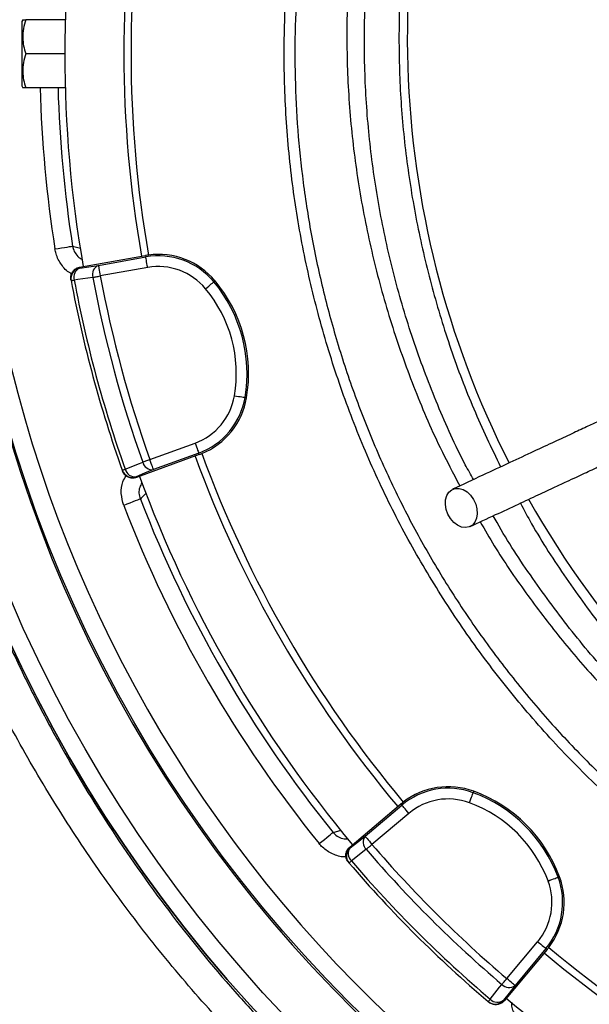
# Model space of a CAD drawing. Header units: millimetres. Extents: x 2741 to 5178, y 1680 to 6494.
# Tile 15 of 30: x 3083 to 3401, y 4769 to 5319. Entities that reach past the tile are written whole.
import ezdxf

# ---------------------------------------------------------------- set-up
doc = ezdxf.new("R2010")
doc.units = ezdxf.units.MM
doc.header["$LTSCALE"] = 2

msp = doc.modelspace()

# ---------------------------------------------------------------- linework, layer by layer
at = {"color": 7, "linetype": 'Continuous', "lineweight": 25}
for p, q in [((3085.13, 5319.39), (3084.56, 5318.39)), ((3084.56, 5318.39), (3084.56, 5282.39)), ((3108.82, 5319.39), (3086.83, 5319.39)), ((3108.56, 5300.39), (3086.83, 5300.39)), ((3084.56, 5282.39), (3085.13, 5281.39)), ((3108.82, 5281.39), (3086.83, 5281.39)), ((3116.88, 5181.14), (3153.65, 5187.69)), ((3127.35, 5182.15), (3153.8, 5186.86)), ((3153.65, 5187.69), (3153.8, 5186.86)), ((3116.88, 5181.14), (3116.96, 5180.67)), ((3154.85, 5180.95), (3128.41, 5176.25)), ((3112.03, 5174.14), (3112.12, 5173.67)), ((3192.41, 5173.53), (3191.76, 5172.99)), ((3210.02, 5108.25), (3209.18, 5108.39)), ((3156.07, 5073.71), (3181.29, 5082.94)), ((3183.64, 5076.51), (3148.56, 5063.68)), ((3183.35, 5077.31), (3158.13, 5068.08)), ((3183.64, 5076.51), (3183.35, 5077.31)), ((3140.69, 5067.74), (3140.85, 5067.3)), ((3148.4, 5064.13), (3148.56, 5063.68)), ((3336.78, 4888.45), (3336.49, 4887.65)), ((3267.56, 4857.28), (3296.13, 4881.34)), ((3276.13, 4863.39), (3296.68, 4880.69)), ((3296.13, 4881.34), (3296.68, 4880.69)), ((3300.54, 4876.1), (3279.99, 4858.8)), ((3267.56, 4857.28), (3267.87, 4856.91)), ((3266.86, 4848.79), (3267.17, 4848.42)), ((3384.67, 4840.72), (3383.88, 4840.43)), ((3355.21, 4783.83), (3372.45, 4804.44)), ((3377.7, 4800.05), (3353.73, 4771.4)), ((3377.05, 4800.59), (3359.81, 4779.99)), ((3377.7, 4800.05), (3377.05, 4800.59)), ((3344.88, 4770.98), (3345.25, 4770.67)), ((3353.37, 4771.71), (3353.73, 4771.4))]:
    msp.add_line(p, q, dxfattribs=at)
at = {"color": 7, "linetype": 'Continuous', "lineweight": 25, "flags": 128}
for points in [[(3103.09, 5191.35), (3104.97, 5191.64), (3106.79, 5191.93), (3108.47, 5192.19), (3109.95, 5192.42), (3111.18, 5192.62), (3112.11, 5192.76), (3112.71, 5192.86), (3112.96, 5192.9)], [(3112.96, 5192.9), (3113.7, 5192.7), (3116.65, 5191.89), (3117.32, 5191.7)], [(3154.85, 5180.95), (3154.65, 5182.08), (3154.46, 5183.17), (3154.28, 5184.17), (3154.12, 5185.06), (3153.99, 5185.79), (3153.89, 5186.35), (3153.83, 5186.71), (3153.8, 5186.86)], [(3116.96, 5180.67), (3122.05, 5181.39), (3127.35, 5182.15)], [(3127.35, 5182.15), (3127.38, 5182), (3127.44, 5181.64), (3127.54, 5181.08), (3127.68, 5180.35), (3127.83, 5179.46), (3128.01, 5178.46), (3128.21, 5177.37), (3128.41, 5176.25)], [(3124.24, 5175.47), (3115.83, 5174.27), (3113.84, 5173.99)], [(3124.24, 5175.47), (3124.66, 5175.55), (3125.13, 5175.63), (3125.63, 5175.73), (3126.15, 5175.82), (3126.69, 5175.93), (3127.26, 5176.03), (3127.83, 5176.14), (3128.41, 5176.25)], [(3112.12, 5173.67), (3112.15, 5173.67), (3112.23, 5173.69), (3112.37, 5173.72), (3112.57, 5173.75), (3112.81, 5173.8), (3113.11, 5173.85), (3113.46, 5173.92), (3113.84, 5173.99)], [(3187.15, 5169.15), (3188.03, 5169.88), (3188.88, 5170.59), (3189.66, 5171.24), (3190.35, 5171.82), (3190.93, 5172.29), (3191.36, 5172.66), (3191.64, 5172.89), (3191.76, 5172.99)], [(3203.27, 5109.39), (3204.4, 5109.2), (3205.49, 5109.01), (3206.49, 5108.84), (3207.38, 5108.69), (3208.12, 5108.57), (3208.68, 5108.48), (3209.04, 5108.42), (3209.18, 5108.39)], [(3181.29, 5082.94), (3181.69, 5081.86), (3182.07, 5080.83), (3182.42, 5079.87), (3182.73, 5079.03), (3182.98, 5078.32), (3183.18, 5077.79), (3183.3, 5077.45), (3183.35, 5077.31)], [(3142.35, 5068.34), (3150.21, 5071.53), (3152.07, 5072.29)], [(3152.07, 5072.29), (3152.48, 5072.43), (3152.93, 5072.59), (3153.4, 5072.76), (3153.9, 5072.94), (3154.43, 5073.13), (3154.96, 5073.32), (3155.51, 5073.51), (3156.07, 5073.71)], [(3158.13, 5068.08), (3158.08, 5068.22), (3157.95, 5068.56), (3157.76, 5069.09), (3157.5, 5069.8), (3157.19, 5070.64), (3156.84, 5071.6), (3156.46, 5072.63), (3156.07, 5073.71)], [(3140.69, 5067.74), (3140.72, 5067.75), (3140.8, 5067.78), (3140.94, 5067.83), (3141.12, 5067.9), (3141.36, 5067.98), (3141.64, 5068.08), (3141.98, 5068.2), (3142.35, 5068.34)], [(3158.13, 5068.08), (3153.16, 5066.06), (3148.4, 5064.13)], [(3153.98, 5054.89), (3153.44, 5054.34), (3151.29, 5052.17), (3150.8, 5051.67)], [(3322.37, 5043.21), (3321.4, 5045.91), (3320.96, 5048.66), (3321.07, 5051.29), (3321.74, 5053.63), (3322.92, 5055.53), (3324.53, 5056.88), (3326.48, 5057.59), (3328.64, 5057.61), (3330.88, 5056.95), (3333.05, 5055.65), (3335.02, 5053.78), (3336.67, 5051.47), (3337.89, 5048.85), (3338.6, 5046.1), (3338.77, 5043.39), (3338.37, 5040.89), (3337.44, 5038.75), (3336.03, 5037.11), (3334.24, 5036.08), (3332.17, 5035.71), (3329.95, 5036.03), (3327.73, 5037.02), (3325.64, 5038.62), (3323.82, 5040.72), (3322.37, 5043.21)], [(3150.8, 5051.67), (3150.57, 5051.58), (3150, 5051.37), (3149.12, 5051.03), (3147.96, 5050.58), (3146.56, 5050.04), (3144.97, 5049.43), (3143.26, 5048.77), (3141.47, 5048.08)], [(3334.41, 4882.03), (3334.81, 4883.1), (3335.19, 4884.14), (3335.54, 4885.09), (3335.85, 4885.94), (3336.11, 4886.64), (3336.31, 4887.17), (3336.43, 4887.51), (3336.49, 4887.65)], [(3300.54, 4876.1), (3299.8, 4876.98), (3299.09, 4877.82), (3298.43, 4878.6), (3297.86, 4879.29), (3297.37, 4879.86), (3297.01, 4880.3), (3296.77, 4880.58), (3296.68, 4880.69)], [(3250.52, 4859.22), (3252, 4860.42), (3253.43, 4861.57), (3254.75, 4862.64), (3255.92, 4863.58), (3256.89, 4864.37), (3257.62, 4864.96), (3258.09, 4865.34), (3258.29, 4865.5)], [(3258.29, 4865.5), (3259.03, 4865.69), (3261.99, 4866.47), (3262.66, 4866.65)], [(3267.87, 4856.91), (3271.91, 4860.08), (3276.13, 4863.39)], [(3276.13, 4863.39), (3276.23, 4863.27), (3276.46, 4862.99), (3276.83, 4862.56), (3277.31, 4861.99), (3277.89, 4861.3), (3278.54, 4860.52), (3279.25, 4859.68), (3279.99, 4858.8)], [(3276.77, 4856.04), (3270.09, 4850.8), (3268.51, 4849.57)], [(3276.77, 4856.04), (3277.1, 4856.32), (3277.46, 4856.63), (3277.84, 4856.96), (3278.25, 4857.31), (3278.67, 4857.67), (3279.1, 4858.04), (3279.54, 4858.42), (3279.99, 4858.8)], [(3267.17, 4848.42), (3267.2, 4848.44), (3267.26, 4848.5), (3267.37, 4848.59), (3267.52, 4848.72), (3267.71, 4848.89), (3267.94, 4849.08), (3268.21, 4849.31), (3268.51, 4849.57)], [(3378.26, 4838.33), (3379.33, 4838.73), (3380.36, 4839.12), (3381.32, 4839.47), (3382.16, 4839.79), (3382.86, 4840.05), (3383.39, 4840.25), (3383.73, 4840.37), (3383.88, 4840.43)], [(3372.45, 4804.44), (3373.32, 4803.71), (3374.17, 4803), (3374.95, 4802.34), (3375.64, 4801.77), (3376.22, 4801.29), (3376.65, 4800.92), (3376.93, 4800.69), (3377.05, 4800.59)], [(3346.02, 4772.32), (3351.23, 4779.02), (3352.47, 4780.6)], [(3352.47, 4780.6), (3352.75, 4780.93), (3353.05, 4781.29), (3353.38, 4781.68), (3353.73, 4782.08), (3354.09, 4782.51), (3354.46, 4782.94), (3354.83, 4783.39), (3355.21, 4783.83)], [(3359.81, 4779.99), (3356.52, 4775.76), (3353.37, 4771.71)], [(3359.81, 4779.99), (3359.7, 4780.08), (3359.42, 4780.32), (3358.99, 4780.68), (3358.41, 4781.16), (3357.72, 4781.74), (3356.94, 4782.39), (3356.09, 4783.1), (3355.21, 4783.83)], [(3344.88, 4770.98), (3344.9, 4771), (3344.96, 4771.07), (3345.05, 4771.18), (3345.18, 4771.33), (3345.34, 4771.52), (3345.54, 4771.75), (3345.76, 4772.02), (3346.02, 4772.32)]]:
    msp.add_lwpolyline(points, dxfattribs=at)
at = {"color": 7, "linetype": 'Continuous', "lineweight": 25}
for radius in [790, 780, 748.94]:
    msp.add_circle((3796.56, 5300.39), radius, dxfattribs=at)
for centre, radius, start, end in [((3796.56, 5300.39), 738.95, 306.43528, 243.41913), ((3796.56, 5300.39), 750, 102.05976, 77.94024), ((3825.71, 5309.58), 526, 156.6871, 206.8749), ((3796.56, 5300.39), 688, 170.06677, 180), ((3796.56, 5300.39), 655, 170.06523, 189.94292), ((3796.56, 5300.39), 651, 170.06256, 189.9451), ((3796.56, 5300.39), 790, 180, 270), ((3796.56, 5300.39), 688, 180, 189.95034), ((3160.85, 5147.28), 41.05, 97.714, 100.0975), ((3160.85, 5147.28), 40.2, 39.7488, 100.0975), ((3160.85, 5147.28), 41.05, 39.7488, 97.714), ((3118.01, 5174.76), 6, 100.0807, 190.5333), ((3119.14, 5175.58), 5.53, 113.1948, 196.7418), ((3129.53, 5177.06), 5.53, 113.2001, 196.7615), ((3160.85, 5147.28), 34.21, 39.7488, 100.0975), ((3792.42, 5300.38), 679.76, 190.58891, 199.606), ((3792.42, 5300.38), 675.51, 190.58891, 199.606), ((3792.42, 5300.38), 692, 190.55081, 199.6441), ((3792.42, 5300.38), 690.24, 190.55081, 199.6441), ((3130.1, 5121.7), 80.2, 350.4461, 39.7488), ((3130.1, 5121.7), 81.05, 350.4461, 39.7488), ((3130.1, 5121.7), 74.21, 350.4461, 39.7488), ((3169.54, 5115.06), 34.21, 290.0975, 350.4461), ((3169.54, 5115.06), 40.2, 290.0975, 350.4461), ((3169.54, 5115.06), 41.05, 292.2169, 350.4461), ((3169.54, 5115.06), 41.05, 290.0975, 292.2169), ((3796.56, 5300.39), 651, 200.06256, 219.9451), ((3157.45, 5073.57), 5.53, 193.4339, 276.9943), ((3796.56, 5300.39), 655, 200.06523, 219.94292), ((3146.34, 5069.76), 6, 199.662, 290.1142), ((3147.73, 5069.62), 5.53, 193.4531, 277.0002), ((3796.56, 5300.39), 688, 200.06677, 219.95034), ((3796.56, 5300.39), 692, 201.06405, 218.93595), ((3825.71, 5309.58), 526, 209.3832, 262.3487), ((3796.56, 5300.39), 701.99, 201.06405, 218.93595), ((3322.57, 4849.94), 40.2, 69.7488, 130.0975), ((3322.57, 4849.94), 41.05, 69.7488, 127.714), ((3322.57, 4849.94), 34.21, 69.7488, 130.0975), ((3308.73, 4812.41), 80.2, 20.4461, 69.7488), ((3308.73, 4812.41), 81.05, 20.4461, 69.7488), ((3322.57, 4849.94), 41.05, 127.714, 130.0975), ((3308.73, 4812.41), 74.21, 20.4461, 69.7488), ((3280.56, 4860.07), 5.53, 143.1989, 226.7628), ((3271.73, 4852.32), 6, 130.0807, 220.5331), ((3272.3, 4853.6), 5.53, 143.195, 226.742), ((3792.98, 5298.31), 679.76, 220.58891, 229.606), ((3792.98, 5298.31), 675.51, 220.58891, 229.606), ((3792.98, 5298.31), 692, 220.55081, 229.6441), ((3792.98, 5298.31), 690.24, 220.55081, 229.6441), ((3346.21, 4826.38), 40.2, 320.0975, 20.4461), ((3346.21, 4826.38), 41.05, 322.2169, 20.4461), ((3346.21, 4826.38), 34.21, 320.0975, 20.4461), ((3346.21, 4826.38), 41.05, 320.0975, 322.2169), ((3796.56, 5300.39), 651, 230.06256, 249.9451), ((3796.56, 5300.39), 655, 230.06523, 249.94292), ((3356.48, 4784.41), 5.53, 223.4325, 306.9951), ((3348.76, 4775.55), 6, 229.662, 320.1145), ((3350.04, 4776.12), 5.53, 223.4526, 307.0009), ((3796.56, 5300.39), 688, 230.06677, 249.95034)]:
    msp.add_arc(centre, radius, start, end, dxfattribs=at)
at = {"color": 8, "linetype": 'Continuous', "lineweight": 25}
for radius, start in [(701.99, 181.55095), (692, 181.57336)]:
    msp.add_arc((3796.56, 5300.39), radius, start, 188.93595, dxfattribs=at)
at = {"color": 7, "linetype": 'Continuous', "lineweight": 25}
for points, knots in [([(5020.74, 4550.21), (5029.04, 4566.6), (5045.47, 4599.07), (5067.36, 4648.52), (5087.19, 4697.63), (5104.77, 4746.41), (5120.18, 4794.69), (5133.53, 4842.39), (5144.92, 4889.44), (5154.46, 4935.79), (5162.25, 4981.37), (5168.39, 5026.15), (5172.97, 5070.06), (5176.21, 5114.74), (5178.02, 5160.07), (5178.32, 5205.93), (5177.15, 5250.54), (5174.64, 5293.87), (5170.9, 5335.88), (5165.77, 5378.88), (5159.14, 5422.66), (5150.91, 5467), (5141.62, 5509.44), (5131.37, 5550.21), (5120.31, 5589.29), (5108.55, 5626.65), (5096.32, 5662.06), (5083.75, 5695.54), (5071.06, 5726.93), (5058.29, 5756.47), (5045.37, 5784.62), (5032.05, 5812), (5014.59, 5846.02), (4992.43, 5886.02), (4964.82, 5931.12), (4936.01, 5974.04), (4906.15, 6014.79), (4875.4, 6053.43), (4843.88, 6089.99), (4811.54, 6124.71), (4777.94, 6158.17), (4742.54, 6190.82), (4704.95, 6222.87), (4665.11, 6254.17), (4622.97, 6284.56), (4578.52, 6313.84), (4532.17, 6341.56), (4487.11, 6365.97), (4443.89, 6387.02), (4403.03, 6405.89), (4361.55, 6423.58), (4319.33, 6439.6), (4276.47, 6453.38), (4233.21, 6464.82), (4189.8, 6473.9), (4146.41, 6480.81), (4103.14, 6486.13), (4059.79, 6490.34), (4016.1, 6493.12), (3972.13, 6493.92), (3928.22, 6492.71), (3884.55, 6489.83), (3840.91, 6485.41), (3797.02, 6479.36), (3752.84, 6471.46), (3712.16, 6462.93), (3674.66, 6454.69), (3639.96, 6446.75), (3604.27, 6437.37), (3568.87, 6425.81), (3534.75, 6412.71), (3501.22, 6400.82), (3468.44, 6387.64), (3431.94, 6371.76), (3391.9, 6352.52), (3348.53, 6329.38), (3305.73, 6304.1), (3264.04, 6276.96), (3223.96, 6248.33), (3185.73, 6218.47), (3149.33, 6187.51), (3114.77, 6155.54), (3082.03, 6122.69), (3051.08, 6089.03), (3021.92, 6054.69), (2996.75, 6022.59), (2975.15, 5993.03), (2956.7, 5966.21), (2939.21, 5939.19), (2922.7, 5912.04), (2907.29, 5884.79), (2892.95, 5857.52), (2879.41, 5829.8), (2866.8, 5801.86), (2854.81, 5772.98), (2843.41, 5742.93), (2832.37, 5710.72), (2821.89, 5676.31), (2812.23, 5639.92), (2803.61, 5601.58), (2796.18, 5561.31), (2790.22, 5518.91), (2786.56, 5483.59), (2785.42, 5462.41), (2785.08, 5456.1)], [0, 0, 0, 0, 0.012608, 0.024975, 0.0371, 0.04896, 0.060551, 0.071879, 0.082951, 0.093773, 0.10435, 0.114687, 0.124786, 0.134651, 0.145427, 0.155917, 0.166124, 0.176051, 0.1857, 0.195073, 0.205768, 0.216084, 0.226022, 0.235583, 0.244933, 0.253893, 0.262463, 0.270644, 0.278434, 0.285704, 0.292728, 0.299693, 0.3066, 0.318974, 0.331067, 0.342887, 0.35444, 0.365734, 0.376773, 0.387562, 0.398298, 0.40931, 0.420606, 0.432193, 0.444074, 0.456258, 0.468711, 0.481135, 0.491421, 0.501705, 0.512023, 0.522365, 0.532687, 0.542911, 0.553061, 0.563114, 0.57306, 0.582978, 0.593005, 0.603098, 0.613151, 0.623147, 0.633132, 0.643253, 0.653552, 0.663933, 0.671781, 0.679904, 0.68836, 0.697102, 0.705451, 0.713439, 0.721518, 0.729696, 0.740756, 0.751997, 0.763425, 0.774865, 0.78613, 0.797223, 0.808151, 0.818917, 0.829526, 0.839982, 0.850287, 0.860445, 0.86797, 0.875415, 0.882781, 0.89006, 0.897222, 0.904267, 0.9112, 0.918394, 0.925307, 0.932658, 0.940447, 0.948675, 0.957341, 0.966281, 0.975645, 0.985439, 0.995664, 1, 1, 1, 1]), ([(3375.63, 4613.49), (3375.63, 4613.49), (3363.23, 4621.76), (3337.04, 4636.87), (3300.63, 4663.54), (3265.34, 4691.81), (3231.83, 4722.12), (3200.03, 4754.26), (3170.05, 4788.2), (3141.95, 4823.86), (3115.84, 4861.05), (3091.84, 4899.6), (3070.01, 4939.47), (3050.46, 4980.61), (3033.23, 5022.94), (3018.37, 5066.25), (3005.95, 5110.33), (2996.04, 5154.96), (2988.68, 5200.05), (2983.94, 5245.52), (2981.77, 5291.29), (2982.16, 5337.18), (2985.1, 5382.99), (2990.58, 5428.48), (2998.61, 5473.57), (3009.24, 5518.17), (3022.41, 5562.2), (3038.05, 5605.49), (3056.06, 5647.85), (3076.39, 5689.07), (3097.01, 5725.58), (3117.38, 5757.59), (3136.94, 5785.41), (3157.67, 5812.37), (3182.21, 5841.68), (3211.03, 5872.9), (3244.64, 5905.35), (3279.83, 5935.69), (3316.54, 5963.81), (3354.63, 5989.72), (3394.16, 6013.49), (3434.95, 6035.04), (3476.81, 6054.25), (3519.6, 6071.04), (3563.26, 6085.32), (3607.7, 6097.14), (3652.8, 6106.48), (3698.35, 6113.3), (3744.14, 6117.57), (3790.02, 6119.26), (3835.94, 6118.31), (3881.8, 6114.77), (3927.46, 6108.67), (3972.72, 6100.05), (4017.35, 6088.95), (4061.25, 6075.36), (4104.33, 6059.26), (4146.52, 6040.69), (4187.67, 6019.77), (4227.59, 5996.59), (4266.1, 5971.26), (4303, 5943.89), (4338.2, 5914.51), (4371.7, 5883.2), (4403.45, 5850.03), (4433.32, 5815.16), (4461.17, 5778.75), (4486.94, 5740.82), (4510.52, 5701.41), (4531.91, 5660.6), (4551.02, 5618.6), (4567.77, 5575.6), (4582.06, 5531.79), (4593.83, 5487.36), (4603.01, 5442.36), (4609.65, 5396.88), (4613.76, 5351.02), (4615.33, 5305.01), (4614.34, 5259.05), (4610.77, 5213.27), (4604.59, 5167.75), (4595.84, 5122.56), (4584.58, 5077.85), (4570.85, 5033.84), (4554.69, 4990.74), (4536.56, 4949.41), (4516.23, 4910.19), (4502.42, 4884.76), (4494.41, 4872.74), (4494.41, 4872.74)], [0, 0, 0, 0, 0, 0.011727, 0.023483, 0.035251, 0.04701, 0.05874, 0.070524, 0.082337, 0.094158, 0.105971, 0.117755, 0.129604, 0.14149, 0.153396, 0.165302, 0.177189, 0.189038, 0.200911, 0.212822, 0.224752, 0.236683, 0.248594, 0.260468, 0.272375, 0.284319, 0.296283, 0.308246, 0.320191, 0.332098, 0.340926, 0.349763, 0.358602, 0.367432, 0.379564, 0.391706, 0.403839, 0.415771, 0.427742, 0.439731, 0.45172, 0.463691, 0.475623, 0.487537, 0.499488, 0.511459, 0.52343, 0.535381, 0.547295, 0.559211, 0.571166, 0.583139, 0.595113, 0.607067, 0.618984, 0.630925, 0.642904, 0.654902, 0.666901, 0.678881, 0.690823, 0.702701, 0.714615, 0.726549, 0.738482, 0.750397, 0.762275, 0.774211, 0.786186, 0.798179, 0.810173, 0.822148, 0.834084, 0.845993, 0.857939, 0.869905, 0.88187, 0.893817, 0.905726, 0.917652, 0.929617, 0.941602, 0.953585, 0.965549, 0.977475, 0.988738, 1, 1, 1, 1, 1]), ([(4471.13, 4887.66), (4476.24, 4896.01), (4481.2, 4904.45), (4490.79, 4921.5), (4495.42, 4930.12), (4502.14, 4943.17), (4504.33, 4947.54), (4508.65, 4956.33), (4510.77, 4960.75), (4516.99, 4974.05), (4520.96, 4982.97), (4532.35, 5009.86), (4539.24, 5027.98), (4551.66, 5064.61), (4557.18, 5083.12), (4566.87, 5120.52), (4571.04, 5139.42), (4577.99, 5177.59), (4580.78, 5196.88), (4584.94, 5235.84), (4586.29, 5255.28), (4587.55, 5294.06), (4587.47, 5313.41), (4585.9, 5352.02), (4584.41, 5371.28), (4580.01, 5409.71), (4577.1, 5428.88), (4571.65, 5457.58), (4569.65, 5467.13), (4566.38, 5481.44), (4565.25, 5486.21), (4562.89, 5495.7), (4561.67, 5500.42), (4555.36, 5523.96), (4549.65, 5542.52), (4536.9, 5579.07), (4529.87, 5597.07), (4518.35, 5623.65), (4514.35, 5632.44), (4506.02, 5649.89), (4501.69, 5658.55), (4488.21, 5684.31), (4478.56, 5701.2), (4465.65, 5721.96), (4463.03, 5726.1), (4457.71, 5734.31), (4455.02, 5738.39), (4446.83, 5750.53), (4441.24, 5758.49), (4424.07, 5782.04), (4412.09, 5797.25), (4387.08, 5826.73), (4374.05, 5840.99), (4346.94, 5868.56), (4332.86, 5881.87), (4310.94, 5901.12), (4303.5, 5907.41), (4292.14, 5916.66), (4288.32, 5919.72), (4280.61, 5925.76), (4276.73, 5928.74), (4257.25, 5943.45), (4241.31, 5954.57), (4220.96, 5967.69), (4216.87, 5970.27), (4208.64, 5975.36), (4204.51, 5977.87), (4192.05, 5985.28), (4183.65, 5990.06), (4158.22, 6003.93), (4140.93, 6012.57), (4105.67, 6028.58), (4087.69, 6035.95), (4064.78, 6044.37), (4060.18, 6046.01), (4050.93, 6049.22), (4046.28, 6050.78), (4032.34, 6055.32), (4023.02, 6058.16), (4008.99, 6062.17), (4004.3, 6063.46), (3994.92, 6065.95), (3990.22, 6067.15), (3976.1, 6070.62), (3966.66, 6072.76), (3947.73, 6076.69), (3938.23, 6078.48), (3919.18, 6081.7), (3909.63, 6083.14), (3880.89, 6086.93), (3861.61, 6088.76), (3832.52, 6090.44), (3822.8, 6090.82), (3808.17, 6091.13), (3803.29, 6091.18), (3793.5, 6091.2), (3788.6, 6091.17), (3764.14, 6090.77), (3744.7, 6089.72), (3715.73, 6087.11), (3706.11, 6086.07), (3686.92, 6083.63), (3677.36, 6082.23), (3663.06, 6079.87), (3658.3, 6079.04), (3648.8, 6077.29), (3644.06, 6076.38), (3629.85, 6073.49), (3620.41, 6071.39), (3608.65, 6068.56), (3606.3, 6067.98), (3601.61, 6066.8), (3594.57, 6065), (3587.55, 6063.1), (3573.53, 6059.17), (3564.22, 6056.37), (3550.3, 6051.91), (3545.66, 6050.37), (3536.41, 6047.22), (3531.79, 6045.59), (3517.98, 6040.59), (3508.86, 6037.09), (3481.78, 6026.13), (3464.07, 6018.18), (3429.37, 6001.06), (3412.37, 5991.88), (3379.06, 5972.29), (3362.75, 5961.88), (3330.84, 5939.81), (3315.23, 5928.16), (3296.18, 5912.78), (3292.4, 5909.67), (3284.91, 5903.39), (3281.19, 5900.22), (3270.16, 5890.63), (3262.94, 5884.11), (3241.7, 5864.2), (3228.07, 5850.45), (3201.88, 5822.03), (3189.32, 5807.35), (3165.26, 5777.06), (3153.76, 5761.45), (3137.33, 5737.31), (3131.99, 5729.15), (3124.19, 5716.72), (3121.62, 5712.54), (3116.57, 5704.16), (3114.09, 5699.95), (3101.9, 5678.83), (3092.82, 5661.66), (3075.98, 5626.79), (3068.22, 5609.08), (3054.01, 5573.15), (3047.56, 5554.92), (3035.98, 5517.94), (3030.86, 5499.17), (3025.3, 5475.38), (3024.23, 5470.6), (3022.18, 5461.03), (3021.2, 5456.24), (3018.4, 5441.86), (3016.72, 5432.27), (3012.2, 5403.46), (3009.91, 5384.23), (3006.75, 5345.7), (3005.87, 5326.41), (3005.53, 5287.75), (3006.07, 5268.39), (3007.95, 5239.3), (3008.76, 5229.6), (3010.24, 5215.03), (3010.78, 5210.18), (3011.96, 5200.46), (3012.59, 5195.6), (3015.96, 5171.4), (3019.37, 5152.26), (3027.53, 5114.38), (3032.3, 5095.65), (3043.18, 5058.6), (3049.29, 5040.27), (3062.88, 5004.04), (3070.36, 4986.13), (3080.57, 4964), (3082.65, 4959.59), (3086.91, 4950.79), (3089.09, 4946.41), (3095.72, 4933.32), (3100.3, 4924.7), (3114.47, 4899.16), (3124.51, 4882.53), (3145.76, 4850.1), (3156.97, 4834.28), (3180.57, 4803.46), (3192.95, 4788.46), (3209.19, 4770.22), (3212.47, 4766.59), (3219.11, 4759.41), (3222.46, 4755.85), (3232.58, 4745.28), (3239.45, 4738.38), (3260.39, 4718.09), (3274.81, 4705.11), (3304.54, 4680.26), (3319.86, 4668.39), (3351.38, 4645.75), (3367.59, 4634.98), (3384.25, 4624.78)], [0, 0, 0, 0, 0.007812, 0.007812, 0.015625, 0.015625, 0.019531, 0.019531, 0.023437, 0.023437, 0.03125, 0.03125, 0.046875, 0.046875, 0.0625, 0.0625, 0.078125, 0.078125, 0.09375, 0.09375, 0.109375, 0.109375, 0.125, 0.125, 0.140625, 0.140625, 0.15625, 0.15625, 0.164062, 0.164062, 0.167969, 0.167969, 0.171875, 0.171875, 0.1875, 0.1875, 0.203125, 0.203125, 0.210937, 0.210937, 0.21875, 0.21875, 0.234375, 0.234375, 0.238281, 0.238281, 0.242187, 0.242187, 0.25, 0.25, 0.265625, 0.265625, 0.28125, 0.28125, 0.296875, 0.296875, 0.304687, 0.304687, 0.308594, 0.308594, 0.3125, 0.3125, 0.328125, 0.328125, 0.332031, 0.332031, 0.335937, 0.335937, 0.34375, 0.34375, 0.359375, 0.359375, 0.375, 0.375, 0.378906, 0.378906, 0.382812, 0.382812, 0.390625, 0.390625, 0.394531, 0.394531, 0.398437, 0.398437, 0.40625, 0.40625, 0.414062, 0.414062, 0.421875, 0.421875, 0.4375, 0.4375, 0.445312, 0.445312, 0.449219, 0.449219, 0.453125, 0.453125, 0.46875, 0.46875, 0.476562, 0.476562, 0.484375, 0.484375, 0.488281, 0.488281, 0.492187, 0.492187, 0.5, 0.5, 0.501953, 0.501953, 0.503906, 0.507812, 0.507812, 0.515625, 0.515625, 0.519531, 0.519531, 0.523437, 0.523437, 0.53125, 0.53125, 0.546875, 0.546875, 0.5625, 0.5625, 0.578125, 0.578125, 0.59375, 0.59375, 0.597656, 0.597656, 0.601562, 0.601562, 0.609375, 0.609375, 0.625, 0.625, 0.640625, 0.640625, 0.65625, 0.65625, 0.664062, 0.664062, 0.667969, 0.667969, 0.671875, 0.671875, 0.6875, 0.6875, 0.703125, 0.703125, 0.71875, 0.71875, 0.734375, 0.734375, 0.738281, 0.738281, 0.742187, 0.742187, 0.75, 0.75, 0.765625, 0.765625, 0.78125, 0.78125, 0.796875, 0.796875, 0.804687, 0.804687, 0.808594, 0.808594, 0.8125, 0.8125, 0.828125, 0.828125, 0.84375, 0.84375, 0.859375, 0.859375, 0.875, 0.875, 0.878906, 0.878906, 0.882812, 0.882812, 0.890625, 0.890625, 0.90625, 0.90625, 0.921875, 0.921875, 0.9375, 0.9375, 0.941406, 0.941406, 0.945312, 0.945312, 0.953125, 0.953125, 0.96875, 0.96875, 0.984375, 0.984375, 1, 1, 1, 1]), ([(3674.56, 4747.53), (3664.87, 4749.83), (3645.47, 4754.44), (3616.89, 4763.3), (3588.79, 4773.54), (3558.75, 4786.35), (3527.05, 4802.22), (3494.07, 4821.63), (3462.42, 4843.21), (3432.31, 4866.84), (3403.91, 4892.4), (3377.35, 4919.85), (3352.66, 4949.08), (3329.95, 4979.93), (3309.37, 5012.18), (3291.03, 5045.69), (3275.05, 5080.39), (3261.42, 5116.15), (3250.2, 5152.77), (3241.44, 5190.02), (3235.18, 5228.09), (3231.54, 5266.86), (3230.58, 5306.17), (3232.29, 5344.54), (3236.51, 5381.82), (3242.98, 5417.9), (3251.76, 5453.52), (3262.79, 5488.48), (3274.87, 5519.6), (3287.36, 5546.98), (3299.58, 5570.92), (3308.67, 5586.36), (3313.21, 5594.07)], [0, 0, 0, 0, 0.027803, 0.055646, 0.083488, 0.111292, 0.146788, 0.182405, 0.218064, 0.253681, 0.289177, 0.324666, 0.360276, 0.395927, 0.431537, 0.467026, 0.502516, 0.538128, 0.573781, 0.609392, 0.644882, 0.681436, 0.718034, 0.754587, 0.788597, 0.822714, 0.856867, 0.890984, 0.924994, 0.949991, 0.975003, 1, 1, 1, 1]), ([(3318.33, 5590.97), (3314.94, 5585.27), (3308.18, 5573.86), (3298.79, 5556.29), (3289.98, 5538.39), (3280.47, 5517.16), (3270.7, 5492.48), (3261.22, 5464.22), (3253.19, 5435.24), (3246.68, 5405.6), (3241.75, 5375.39), (3238.53, 5345.48), (3236.94, 5315.99), (3236.89, 5286.87), (3238.35, 5257.68), (3241.41, 5227.93), (3246.17, 5197.8), (3252.7, 5167.42), (3260.99, 5137.15), (3271.07, 5107.11), (3282.95, 5077.42), (3296.37, 5048.72), (3311.25, 5021.09), (3327.47, 4994.58), (3345.31, 4968.76), (3364.76, 4943.75), (3385.79, 4919.66), (3407.96, 4897.02), (3431.14, 4875.87), (3455.23, 4856.23), (3480.6, 4837.74), (3507.29, 4820.69), (3527.41, 4808.9), (3538.77, 4803.35), (3540.55, 4802.48)], [0, 0, 0, 0, 0.021642, 0.043284, 0.065035, 0.086787, 0.11921, 0.151655, 0.184077, 0.217365, 0.250679, 0.283967, 0.31553, 0.347092, 0.379001, 0.410909, 0.444709, 0.478535, 0.512336, 0.547119, 0.58193, 0.616713, 0.650512, 0.684338, 0.718137, 0.752918, 0.787726, 0.822507, 0.856312, 0.890142, 0.923947, 0.958735, 0.993552, 1, 1, 1, 1]), ([(3314.33, 5532.3), (3310.99, 5524.9), (3302.94, 5507.08), (3292.5, 5477.99), (3282.43, 5444.18), (3274.54, 5408.6), (3268.98, 5371.36), (3266.04, 5333.8), (3265.73, 5296.18), (3268.06, 5258.85), (3273.03, 5221.93), (3280.5, 5185.53), (3290.44, 5149.63), (3302.87, 5114.53), (3315.74, 5084.25), (3325.28, 5066.13), (3329.03, 5059)], [0, 0, 0, 0, 0.049519, 0.119096, 0.188479, 0.26507, 0.341929, 0.418881, 0.495743, 0.572336, 0.647905, 0.72373, 0.799637, 0.875454, 0.951017, 1, 1, 1, 1]), ([(3336.62, 5062.54), (3335.09, 5065.29), (3327.6, 5078.79), (3316.42, 5104.14), (3303.26, 5138.44), (3292.7, 5173.6), (3284.59, 5209.36), (3279.01, 5245.56), (3275.97, 5282.05), (3275.49, 5318.65), (3277.57, 5355.2), (3282.21, 5391.53), (3289.36, 5427.48), (3299.07, 5462.85), (3310.45, 5495.98), (3319.74, 5516.82), (3324.03, 5526.45)], [0, 0, 0, 0, 0.019508, 0.095754, 0.171998, 0.248244, 0.324488, 0.400734, 0.476978, 0.553224, 0.629468, 0.705714, 0.781958, 0.858204, 0.934447, 1, 1, 1, 1]), ([(3338.79, 5519.57), (3334.32, 5508.73), (3325.33, 5486.9), (3314.63, 5452.98), (3306.08, 5418.24), (3299.91, 5382.92), (3296.1, 5347.23), (3294.68, 5311.4), (3295.66, 5275.61), (3299.12, 5239.96), (3304.98, 5204.57), (3313.17, 5169.6), (3323.7, 5135.31), (3336.32, 5101.8), (3346.61, 5080.32), (3351.76, 5069.6)], [0, 0, 0, 0, 0.075598, 0.152409, 0.229292, 0.306438, 0.383673, 0.46082, 0.537704, 0.61464, 0.691838, 0.769125, 0.846324, 0.923262, 1, 1, 1, 1]), ([(3086.83, 5319.39), (3086.34, 5317.74), (3085.35, 5314.4), (3084.99, 5309.46), (3085.52, 5304.74), (3086.39, 5301.85), (3086.83, 5300.39)], [0, 0, 0, 0, 0.264608, 0.534947, 0.765344, 1, 1, 1, 1]), ([(3085.25, 5319.39), (3085.23, 5319.39), (3085.16, 5319.39), (3085.88, 5319.39), (3086.6, 5319.39), (3086.83, 5319.39)], [0, 0, 0, 0, 0.249773, 0.764242, 1, 1, 1, 1]), ([(3086.83, 5300.39), (3086.34, 5298.74), (3085.35, 5295.4), (3084.99, 5290.46), (3085.52, 5285.74), (3086.39, 5282.85), (3086.83, 5281.39)], [0, 0, 0, 0, 0.264608, 0.534947, 0.765344, 1, 1, 1, 1]), ([(3086.83, 5281.39), (3086.6, 5281.39), (3085.89, 5281.39), (3085.17, 5281.39), (3085.24, 5281.39), (3085.26, 5281.39)], [0, 0, 0, 0, 0.235761, 0.737391, 1, 1, 1, 1]), ([(3112.96, 5192.9), (3113.05, 5192.44), (3113.37, 5190.87), (3114.66, 5188.45), (3116.53, 5186.41), (3117.97, 5185.82), (3118.36, 5185.66)], [0, 0, 0, 0, 0.149418, 0.507139, 0.865228, 1, 1, 1, 1]), ([(3112.03, 5174.14), (3111.97, 5174.81), (3111.86, 5176.16), (3112.55, 5178.12), (3113.8, 5179.74), (3115.34, 5180.76), (3116.43, 5181.03), (3116.88, 5181.14)], [0, 0, 0, 0, 0.213876, 0.427756, 0.641571, 0.855269, 1, 1, 1, 1]), ([(3451.08, 5115.92), (3449.71, 5115.28), (3446.7, 5113.87), (3440.69, 5111.07), (3433.98, 5107.94), (3427.38, 5104.86), (3421.24, 5102), (3415.74, 5099.43), (3410.82, 5097.14), (3405.61, 5094.71), (3399.28, 5091.76), (3391.16, 5087.97), (3381.34, 5083.39), (3369.76, 5077.99), (3356.41, 5071.77), (3341.29, 5064.72), (3330.6, 5059.73), (3325, 5057.12)], [0, 0, 0, 0, 0.0641, 0.140884, 0.209923, 0.271138, 0.32443, 0.369743, 0.40712, 0.441724, 0.490591, 0.549773, 0.619268, 0.699041, 0.789067, 0.889381, 1, 1, 1, 1]), ([(3334.72, 5036.27), (3339.48, 5038.5), (3348.52, 5042.71), (3361.24, 5048.64), (3372.35, 5053.82), (3381.32, 5058.01), (3388.39, 5061.3), (3393.81, 5063.83), (3398.53, 5066.03), (3403.38, 5068.29), (3408.98, 5070.91), (3415.66, 5074.02), (3423.13, 5077.5), (3430.58, 5080.97), (3437.79, 5084.34), (3444.57, 5087.5), (3451.14, 5090.56), (3456.78, 5093.19), (3459.58, 5094.5), (3460.82, 5095.08)], [0, 0, 0, 0, 0.094022, 0.178219, 0.252598, 0.317171, 0.361035, 0.398848, 0.430594, 0.461148, 0.503246, 0.553276, 0.611251, 0.677228, 0.735829, 0.799528, 0.868219, 0.941849, 1, 1, 1, 1]), ([(3148.56, 5063.68), (3147.91, 5063.51), (3146.6, 5063.17), (3144.55, 5063.52), (3142.76, 5064.49), (3141.49, 5065.84), (3141.04, 5066.88), (3140.85, 5067.3)], [0, 0, 0, 0, 0.21355, 0.427096, 0.640702, 0.854433, 1, 1, 1, 1]), ([(3150.8, 5051.67), (3150.51, 5052.76), (3149.92, 5054.93), (3150.33, 5058.15), (3151.36, 5059.88), (3151.81, 5060.63)], [0, 0, 0, 0, 0.359248, 0.718748, 1, 1, 1, 1]), ([(3362.79, 5049.37), (3364.85, 5045.51), (3372.59, 5031.08), (3388.12, 5007.3), (3409.21, 4978.18), (3430.63, 4952.56), (3451.71, 4930.09), (3472.01, 4910.39), (3491.45, 4893.11), (3509.75, 4878.02), (3526.62, 4864.77), (3540.78, 4853.87), (3552.03, 4845.05), (3557.25, 4840.3), (3559.86, 4837.93)], [0, 0, 0, 0, 0.044896, 0.168274, 0.291528, 0.41438, 0.511255, 0.608188, 0.705076, 0.778604, 0.852133, 0.925835, 0.962948, 1, 1, 1, 1]), ([(3340.38, 5038.91), (3342.97, 5034.44), (3350.81, 5020.87), (3365.66, 4999.22), (3384.74, 4974.03), (3405.38, 4950.06), (3426.82, 4928.02), (3448.91, 4907.87), (3471.46, 4889.52), (3494.99, 4872.32), (3511.47, 4861.98), (3519.71, 4856.82)], [0, 0, 0, 0, 0.060559, 0.183547, 0.306514, 0.429249, 0.551564, 0.663586, 0.775786, 0.887983, 1, 1, 1, 1]), ([(3469.6, 4897.95), (3460.21, 4906.11), (3441.43, 4922.41), (3415.52, 4949.15), (3391.35, 4977.34), (3369.48, 5007.21), (3354.93, 5028.95), (3348.38, 5041.04), (3347.68, 5042.32)], [0, 0, 0, 0, 0.1953585, 0.3907086, 0.5860661, 0.7814177, 0.9767748, 1, 1, 1, 1]), ([(3258.29, 4865.5), (3258.6, 4865.15), (3259.65, 4863.95), (3261.99, 4862.5), (3264.69, 4861.66), (3266.28, 4861.88), (3266.77, 4861.95)], [0, 0, 0, 0, 0.146592, 0.497552, 0.84888, 1, 1, 1, 1]), ([(3266.86, 4848.79), (3266.48, 4849.34), (3265.7, 4850.46), (3265.32, 4852.5), (3265.59, 4854.52), (3266.42, 4856.17), (3267.23, 4856.96), (3267.56, 4857.28)], [0, 0, 0, 0, 0.213877, 0.427756, 0.641575, 0.85527, 1, 1, 1, 1]), ([(3353.73, 4771.4), (3353.25, 4770.92), (3352.28, 4769.97), (3350.34, 4769.26), (3348.3, 4769.19), (3346.53, 4769.73), (3345.61, 4770.4), (3345.25, 4770.67)], [0, 0, 0, 0, 0.213549, 0.427097, 0.640704, 0.854432, 1, 1, 1, 1]), ([(3361.67, 4762.12), (3360.87, 4762.91), (3359.27, 4764.5), (3358.01, 4767.57), (3358.04, 4769.66), (3358.05, 4770.62)], [0, 0, 0, 0, 0.350446, 0.701141, 1, 1, 1, 1])]:
    msp.add_open_spline(points, degree=3, knots=knots, dxfattribs=at)
at = {"color": 8, "linetype": 'Continuous', "lineweight": 25}
for points, knots in [([(3112.46, 5177.52), (3112.16, 5177.65), (3109.8, 5178.68), (3106.51, 5182.5), (3103.89, 5187.3), (3103.27, 5190.42), (3103.09, 5191.35)], [0, 0, 0, 0, 0.056625, 0.446864, 0.836976, 1, 1, 1, 1]), ([(3141.47, 5048.08), (3140.89, 5050.25), (3139.72, 5054.59), (3140.4, 5060.53), (3142.15, 5063.55), (3142.78, 5064.63)], [0, 0, 0, 0, 0.391576, 0.783143, 1, 1, 1, 1]), ([(3265.54, 4851.93), (3265.22, 4851.9), (3262.66, 4851.61), (3257.9, 4853.27), (3253.24, 4856.12), (3251.13, 4858.51), (3250.52, 4859.22)], [0, 0, 0, 0, 0.056627, 0.446865, 0.836976, 1, 1, 1, 1])]:
    msp.add_open_spline(points, degree=3, knots=knots, dxfattribs=at)

doc.saveas('drawing.dxf')
